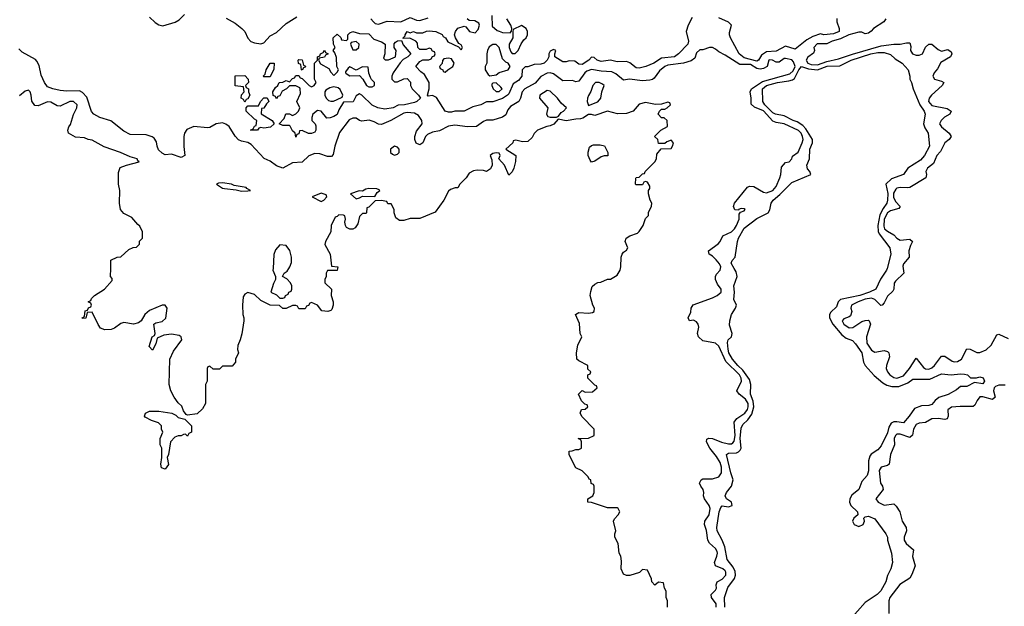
# Model space of a CAD drawing. Header units: inches. Extents: x 2601469 to 2753575, y 449403 to 582909.
# Tile 192 of 256: x 2633595 to 2639785, y 507875 to 511564. Entities that reach past the tile are written whole.
import ezdxf

# ---------------------------------------------------------------- set-up
doc = ezdxf.new("R2010")
doc.units = ezdxf.units.IN
doc.header["$MEASUREMENT"] = 0
doc.layers.add('C6530', color=7, linetype='Continuous')
doc.layers.add('C6531', color=7, linetype='Continuous')

msp = doc.modelspace()

# ---------------------------------------------------------------- linework, layer by layer
at = {"layer": 'C6530', "color": 4}
for points, elevation in [([(2635592.2, 510000), (2635590, 509988), (2635530, 509986), (2635522, 509970), (2635522, 509950), (2635512, 509930), (2635512, 509910), (2635554, 509870), (2635552, 509830), (2635566, 509790), (2635566, 509770), (2635557.3, 509742.7), (2635550, 509735.3), (2635530.9, 509729.1), (2635494, 509734), (2635466, 509770), (2635430, 509786), (2635418, 509782), (2635410, 509766), (2635398, 509762), (2635390, 509746), (2635350, 509746), (2635342, 509762), (2635330, 509766), (2635310, 509766), (2635270, 509748), (2635250, 509748), (2635227.3, 509767.3), (2635170, 509768), (2635110, 509798), (2635070, 509835.3), (2635030, 509848), (2635010, 509838), (2634999.6, 509820.4), (2634996, 509770), (2634998, 509710), (2635004.7, 509690), (2635004.7, 509670), (2634990.9, 509589.1), (2634981, 509550), (2634965.4, 509514.6), (2634964.7, 509490), (2634970.9, 509469.1), (2634952, 509430), (2634952, 509410), (2634930, 509386), (2634870, 509386), (2634850, 509366), (2634810, 509366), (2634790, 509386), (2634778, 509382), (2634774, 509370), (2634774, 509290), (2634762, 509270), (2634762, 509150), (2634743.6, 509116.4), (2634710, 509086), (2634650, 509078), (2634642, 509082), (2634624.7, 509104.7), (2634613.2, 509133.2), (2634590, 509155.3), (2634565.2, 509190), (2634545.2, 509230), (2634535.1, 509270), (2634539, 509430), (2634561.2, 509478.8), (2634613.2, 509550), (2634608.9, 509568.9), (2634597.2, 509577.2), (2634550, 509586), (2634500.7, 509579.3), (2634458, 509562), (2634450, 509526), (2634430, 509486), (2634408.9, 509508.9), (2634428, 509570), (2634442, 509578), (2634446, 509590), (2634438, 509650), (2634450, 509658), (2634490, 509666), (2634512.9, 509687.1), (2634522, 509750), (2634510, 509768), (2634490, 509768), (2634410, 509736), (2634381, 509710), (2634358, 509670), (2634342, 509658), (2634310, 509649.2), (2634250, 509659.3), (2634230, 509652.7), (2634190, 509624), (2634170, 509616), (2634130, 509613.2), (2634103.7, 509623.7), (2634087.2, 509647.2), (2634050, 509726), (2634018, 509722), (2634010, 509688), (2633990, 509686), (2633988, 509690), (2634002, 509698), (2634007.3, 509732.7), (2634022, 509738), (2634027.3, 509752.7), (2634042, 509758), (2634046, 509770), (2634042, 509782), (2634026, 509790), (2634042, 509798), (2634046, 509810), (2634066, 509830), (2634128, 509870), (2634176.4, 509923.6), (2634176.4, 509936.4), (2634166, 509950), (2634167.3, 510000)], 24), ([(2635187.5, 510000), (2635186.8, 509990), (2635202, 509950), (2635202, 509930), (2635190, 509906), (2635174, 509850), (2635210, 509834), (2635230, 509814), (2635250, 509814), (2635262, 509818), (2635266, 509830), (2635282, 509838), (2635286, 509850), (2635302, 509858), (2635306, 509870), (2635306, 509890), (2635298, 509910), (2635274.6, 509934.6), (2635246, 509950), (2635258, 509970), (2635276.5, 509983.5), (2635287.4, 510000)], 24), ([(2637668, 507870), (2637668, 507910), (2637658, 507930), (2637658, 507970), (2637648.4, 507988.4), (2637642, 508022), (2637610, 508026), (2637588, 508008), (2637568.4, 508028.4), (2637567.3, 508047.3), (2637542, 508102), (2637510, 508106), (2637491.6, 508088.4), (2637430.9, 508069.1), (2637410, 508068.7), (2637390, 508078), (2637375.3, 508110), (2637378.6, 508158.6), (2637373.2, 508190), (2637364, 508210), (2637358, 508270), (2637335.3, 508310), (2637335.3, 508330), (2637342, 508350), (2637328, 508410), (2637334.6, 508425.4), (2637358, 508450), (2637368, 508470), (2637358, 508490), (2637350, 508495.3), (2637290, 508495.3), (2637190, 508528.7), (2637166, 508530), (2637166, 508550), (2637198, 508570), (2637206, 508590), (2637206, 508630), (2637202, 508642), (2637187.3, 508647.3), (2637186, 508670), (2637175.3, 508675.3), (2637168, 508690), (2637130, 508728), (2637090, 508746), (2637048.4, 508828.4), (2637048.4, 508851.6), (2637067.3, 508852.7), (2637090, 508862), (2637110, 508862), (2637126, 508870), (2637126, 508910), (2637122, 508922), (2637106, 508930), (2637170, 508932), (2637206, 508950), (2637206, 508990), (2637130, 509066), (2637118, 509090), (2637127.3, 509112.7), (2637150, 509114), (2637166, 509130), (2637162, 509142), (2637147.3, 509147.3), (2637127.3, 509167.3), (2637108, 509210), (2637130, 509232), (2637150, 509222), (2637196.4, 509223.6), (2637226, 509250), (2637222, 509262), (2637210, 509266), (2637166, 509310), (2637166, 509330), (2637182, 509338), (2637186, 509350), (2637167.3, 509367.3), (2637166, 509390), (2637110, 509418), (2637098, 509430), (2637095.3, 509470), (2637103.1, 509516.9), (2637128, 509570), (2637118, 509590), (2637114.6, 509654.6), (2637088, 509710), (2637110, 509722), (2637170, 509718), (2637196.4, 509723.6), (2637206, 509730), (2637208, 509750), (2637198, 509770), (2637182, 509830), (2637184.7, 509855.3), (2637194.6, 509885.4), (2637210, 509902), (2637230, 509912), (2637247.3, 509912.7), (2637290, 509932), (2637310, 509932), (2637350, 509958), (2637369, 509990), (2637371.5, 510000)], 24), ([(2637974, 507870), (2637972.8, 507890), (2637943.6, 507930), (2637942, 507950), (2637970, 507976), (2637975.6, 507990), (2637974, 508010), (2637979.3, 508030), (2638010, 508046.7), (2638035.1, 508070), (2638035.1, 508090), (2638030, 508098), (2638016, 508110), (2637969.6, 508130), (2637963, 508150), (2637976.9, 508190), (2637981.3, 508210), (2637978.8, 508218.8), (2637970, 508238), (2637931.3, 508271.3), (2637921.6, 508290), (2637912.3, 508352.3), (2637899.5, 508390), (2637902, 508410), (2637930, 508451), (2637936.4, 508490), (2637929.6, 508510), (2637899.3, 508550), (2637893.2, 508570), (2637896, 508590), (2637892.3, 508610), (2637876, 508630), (2637869.4, 508650), (2637879.3, 508670), (2637890, 508675.8), (2637950, 508677.8), (2637990, 508688.5), (2638005.9, 508714.1), (2638007.1, 508750), (2637999, 508779), (2637976.3, 508816.3), (2637934.3, 508870), (2637912.3, 508910), (2637913.6, 508926.4), (2637926.8, 508933.2), (2637949.6, 508930.4), (2638007.2, 508907.2), (2638050, 508896.9), (2638070, 508897.4), (2638077.8, 508902.2), (2638086.1, 508913.9), (2638093.4, 508950), (2638087.3, 509032.8), (2638103, 509057), (2638153.7, 509090), (2638170, 509113.4), (2638175, 509130), (2638174.2, 509150), (2638157.6, 509177.6), (2638117, 509210), (2638102.9, 509230), (2638132.8, 509290), (2638130.9, 509310), (2638119.2, 509330), (2638034.5, 509414.5), (2637990, 509511.6), (2637969.7, 509529.7), (2637890, 509545.6), (2637861.2, 509570), (2637856, 509590), (2637863.7, 509630), (2637859.3, 509650), (2637850, 509664), (2637830, 509675.3), (2637806, 509670), (2637798, 509690), (2637814.6, 509725.4), (2637815.3, 509750), (2637829.4, 509770.6), (2637950, 509815.3), (2637979.3, 509830), (2638003.7, 509850), (2638004.5, 509870), (2637981.1, 509901.1), (2637969.7, 509930.3), (2637969.7, 509950.3), (2637975.3, 509964.7), (2637999, 509990), (2638000.5, 510000)], 16), ([(2638028.4, 507870), (2638025.6, 507930), (2638031.3, 507950), (2638047.3, 507992.7), (2638088.2, 508050), (2638095.4, 508070), (2638093.2, 508093.2), (2638081, 508121), (2638042, 508170), (2638027.1, 508250), (2638011.2, 508291.2), (2637979.5, 508350), (2637978, 508370), (2637991.8, 508470), (2638002.9, 508497.1), (2638010, 508506), (2638050, 508500.7), (2638073.2, 508510), (2638068.7, 508530), (2638038, 508550), (2638029.2, 508569.2), (2638039.3, 508590), (2638069.4, 508630), (2638081.2, 508670), (2638065.2, 508714.8), (2638039, 508830), (2638050, 508837.3), (2638100.1, 508839.9), (2638114.2, 508845.8), (2638123.7, 508856.3), (2638129.7, 508870.3), (2638123.5, 508930), (2638130, 508996), (2638141.2, 509018.8), (2638172.9, 509047.1), (2638197, 509083), (2638209.8, 509130), (2638205.8, 509165.8), (2638189.7, 509210), (2638191.5, 509270), (2638182, 509302), (2638140.9, 509360.9), (2638109.7, 509390), (2638076.9, 509430), (2638053.6, 509470), (2638048.1, 509491.9), (2638045.4, 509534.6), (2638049.5, 509550.5), (2638068.7, 509570), (2638073.2, 509590), (2638056.4, 509643.6), (2638059, 509670), (2638069.5, 509710.5), (2638095.3, 509750), (2638102, 509770), (2638084.5, 509804.5), (2638087.8, 509850), (2638084.2, 509890), (2638105.4, 509950), (2638098.7, 509978.7), (2638086.3, 510000)], 12), ([(2639047.4, 510000), (2639044.9, 509990), (2639007.1, 509932.9), (2638976.3, 509870), (2638936.3, 509850), (2638877.3, 509830), (2638754.6, 509805.4), (2638740.7, 509790), (2638730, 509759.3), (2638694.8, 509725.2), (2638686.4, 509710), (2638686.7, 509690), (2638706.4, 509650), (2638763.4, 509583.4), (2638790, 509561.6), (2638830, 509546.8), (2638850, 509526.8), (2638888.2, 509470), (2638900.5, 509410), (2638910.4, 509390.4), (2638967.2, 509327.2), (2639020.3, 509280.3), (2639045.3, 509265.3), (2639076.7, 509256.7), (2639121.7, 509258.3), (2639178.5, 509281.5), (2639210, 509304), (2639315.6, 509304.4), (2639390, 509336.3), (2639450, 509330.5), (2639510, 509337.3), (2639535.3, 509335.3), (2639554, 509330), (2639572.7, 509312.7), (2639610, 509312), (2639630, 509318), (2639651.6, 509311.6), (2639661, 509290), (2639650, 509275.3), (2639596.9, 509283.1), (2639550, 509258), (2639510, 509258), (2639483.5, 509236.5), (2639432.1, 509207.9), (2639372.4, 509187.6), (2639350.8, 509170), (2639330, 509144), (2639310, 509137.2), (2639263.4, 509136.6), (2639220.5, 509119.5), (2639186, 509070), (2639150, 509029.3), (2639110, 509036), (2639090, 509034.5), (2639073.8, 509026.2), (2639059, 509001), (2639050, 508966), (2639010, 508884), (2638990, 508859.3), (2638948.8, 508831.2), (2638940.2, 508819.7), (2638931.8, 508790), (2638931.9, 508728.1), (2638922.8, 508697.2), (2638890, 508659), (2638870.6, 508609.4), (2638825.9, 508574.2), (2638812.7, 508550), (2638810.5, 508530), (2638819.1, 508510), (2638861, 508470), (2638864.7, 508450), (2638838.8, 508430), (2638830.7, 508410), (2638840.7, 508390), (2638870, 508378), (2638897.2, 508390), (2638905.2, 508410), (2638902, 508430), (2638910, 508438), (2638930, 508441), (2638970, 508424.7), (2639041, 508330), (2639051, 508310), (2639051, 508290), (2639074.8, 508210), (2639082.8, 508150), (2639071, 508110), (2639050, 508068), (2639040.7, 508030), (2639007.9, 507972.1), (2638986, 507950), (2638910, 507899.3), (2638813.4, 507790)], 12), ([(2639148.2, 510000), (2639153.4, 509970), (2639099.9, 509920.1), (2639093.4, 509906.6), (2639090.3, 509869.7), (2639083.8, 509856.2), (2639050, 509826.6), (2639030, 509784), (2639016, 509770), (2639007.7, 509767.7), (2638970, 509805.1), (2638950, 509814), (2638910, 509806.6), (2638865.5, 509790), (2638824, 509770), (2638820.5, 509750), (2638826, 509730), (2638817.7, 509702.3), (2638810, 509695.1), (2638776.3, 509683.7), (2638765.5, 509670), (2638776.3, 509650), (2638810, 509626.7), (2638832.3, 509627.7), (2638890, 509665.5), (2638910, 509673.4), (2638930, 509674), (2638936, 509670), (2638943, 509650), (2638918, 509570), (2638920.3, 509530), (2638950, 509485.5), (2638970, 509474.4), (2639030, 509483), (2639050, 509477.3), (2639058.8, 509470), (2639064, 509444), (2639044.4, 509390), (2639042.4, 509370), (2639050.4, 509350), (2639066, 509330), (2639090, 509313.7), (2639110, 509310.3), (2639150, 509324.9), (2639189.7, 509370), (2639230, 509436), (2639277.4, 509377.4), (2639290, 509368.5), (2639310, 509367.2), (2639330, 509375.8), (2639345.6, 509390), (2639390, 509447.3), (2639410, 509447.7), (2639456.7, 509416.7), (2639470, 509412.4), (2639490, 509414.4), (2639516.2, 509430), (2639550, 509493.4), (2639570, 509492.7), (2639612.2, 509472.2), (2639630, 509472), (2639670, 509487.2), (2639702.9, 509517.1), (2639738, 509582), (2639750, 509586.8), (2639810, 509558.8)], 16), ([(2639790, 509266), (2639750, 509266), (2639730, 509257.6), (2639721.6, 509250), (2639716.4, 509230), (2639727.3, 509190), (2639710, 509175.1), (2639650, 509191.6), (2639630, 509192), (2639613.4, 509170), (2639599.5, 509140.5), (2639588.2, 509131.8), (2639507.6, 509132.4), (2639452.3, 509127.7), (2639430.7, 509110), (2639432.4, 509070), (2639424.9, 509055.1), (2639410, 509049.6), (2639370, 509055.8), (2639330, 509053.6), (2639290, 509032), (2639250, 509026.6), (2639230, 509018), (2639213.4, 508990), (2639208.4, 508951.6), (2639190, 508937), (2639130, 508956.9), (2639110, 508957.6), (2639101.6, 508950), (2639092.7, 508930), (2639094, 508890), (2639068.5, 508830), (2639060.7, 508770), (2639050, 508760.9), (2639010, 508749.3), (2638998.4, 508730), (2639005.5, 508650), (2639018.8, 508630), (2639022.8, 508610), (2638977.3, 508550), (2638990.8, 508530), (2639030, 508510.6), (2639090, 508518.8), (2639105.5, 508505.5), (2639127.3, 508470), (2639142, 508410), (2639167.7, 508370), (2639170.6, 508350), (2639154.4, 508310), (2639154.4, 508290), (2639168, 508270), (2639213, 508230), (2639208.1, 508188.1), (2639224.9, 508130), (2639204.4, 508075.6), (2639190, 508052.7), (2639127.9, 508012.1), (2639065.7, 507930), (2639058, 507910), (2639059.3, 507830)], 16)]:
    msp.add_lwpolyline(points, dxfattribs=dict(at, elevation=elevation))
at = {"layer": 'C6530', "color": 4, "elevation": 24}
msp.add_lwpolyline([(2634650, 508946), (2634638, 508958), (2634623.6, 508956.4), (2634610, 508948), (2634590, 508948), (2634570, 508938), (2634542, 508910), (2634531, 508830), (2634522, 508810), (2634530, 508766), (2634510, 508738), (2634486, 508746), (2634481.2, 508770), (2634488.7, 508810), (2634488, 508870), (2634478, 508890), (2634478, 508930), (2634495.3, 508970), (2634486, 508990), (2634486, 509010), (2634468, 509030), (2634423.3, 509043.3), (2634383.7, 509063.7), (2634379, 509070), (2634385.2, 509090), (2634410, 509101.6), (2634470, 509102), (2634550.4, 509090.4), (2634576.4, 509076.4), (2634590, 509062.8), (2634632.7, 509052.7), (2634674, 509010), (2634674, 508970), (2634658, 508962)], close=True, dxfattribs=at)
at = {"layer": 'C6531', "color": 4}
for points, elevation in [([(2634410, 511580.7), (2634446.6, 511546.6), (2634470, 511532), (2634494.7, 511525.3), (2634571.1, 511548.9), (2634596.4, 511563.6), (2634630, 511596.3)], 16), ([(2634893.4, 511573.4), (2634950, 511541.6), (2634992, 511510), (2635010.1, 511490.1), (2635029.2, 511449.2), (2635048.3, 511428.3), (2635070, 511418.7), (2635110, 511412.4), (2635130, 511419.1), (2635170, 511463), (2635210, 511483), (2635270, 511540.7), (2635338, 511582)], 16), ([(2635803.1, 511570), (2635818, 511550), (2635830, 511541.3), (2635850, 511536.4), (2635904.2, 511555.8), (2635990, 511551.4), (2636050, 511577.6), (2636090, 511562), (2636110, 511559.1), (2636163.3, 511576.7)], 16), ([(2637821.7, 511578.3), (2637797, 511530), (2637784.9, 511490), (2637800.4, 511430), (2637795.8, 511410), (2637737.3, 511350), (2637710.8, 511330), (2637630, 511322.7), (2637582, 511290), (2637530.5, 511269.5), (2637490, 511259.3), (2637470, 511261.2), (2637430, 511294), (2637410, 511301.2), (2637350, 511299), (2637310, 511309), (2637250, 511302), (2637226, 511310), (2637207.3, 511327.3), (2637190, 511328), (2637172, 511310), (2637130, 511282.7), (2637110, 511284), (2637084, 511304), (2637050, 511305.2), (2637030, 511299), (2637010, 511299), (2636958, 511330), (2636958, 511350), (2636966, 511370), (2636950, 511378), (2636930, 511366), (2636922, 511350), (2636922, 511330), (2636911.3, 511310), (2636891.3, 511290), (2636870, 511284), (2636830, 511282), (2636790, 511268), (2636772.7, 511267.3), (2636754, 511250), (2636751.3, 511210), (2636730, 511182), (2636698, 511162), (2636670, 511098), (2636662, 511090), (2636630, 511069.2), (2636570, 511048.7), (2636530, 511048), (2636494, 511030), (2636442.8, 511017.2), (2636390, 510989.2), (2636330, 510988.7), (2636310, 510982), (2636290, 510982), (2636270, 510989), (2636214.6, 511074.6), (2636190, 511088), (2636163.1, 511083.1), (2636158, 511090), (2636168, 511130), (2636168, 511170), (2636140.4, 511220.4), (2636116.4, 511236.4), (2636086, 511270), (2636110, 511302), (2636128.9, 511311.1), (2636167.3, 511312.7), (2636182, 511318), (2636190, 511334), (2636202, 511338), (2636206, 511350), (2636202, 511362), (2636190, 511366), (2636182, 511382), (2636170, 511386), (2636150, 511378), (2636110, 511378), (2636098, 511390), (2636096.4, 511416.4), (2636086, 511430), (2636047.3, 511447.3), (2636006, 511446), (2636006, 511450), (2636018, 511462), (2636018, 511470), (2636030, 511490.8), (2636050, 511482), (2636070, 511491), (2636090, 511482), (2636130, 511482), (2636152, 511492), (2636170, 511494), (2636210.9, 511490.9), (2636250, 511471.3), (2636258, 511458), (2636271.3, 511450), (2636286, 511426), (2636354, 511394), (2636370, 511374), (2636378, 511390), (2636370, 511406), (2636355.3, 511415.3), (2636335.3, 511450), (2636329, 511469), (2636334, 511490), (2636349.6, 511510.4), (2636390, 511524.7), (2636399.8, 511519.8), (2636422, 511490), (2636458, 511482), (2636476.4, 511503.6), (2636486, 511530), (2636482, 511542), (2636456.4, 511556.4), (2636420.4, 511560.4), (2636408.7, 511570)], 12), ([(2636562, 511590), (2636564.7, 511524.7), (2636596.9, 511496.9), (2636610, 511491.3), (2636630, 511484.7), (2636678, 511482), (2636687.3, 511492.7), (2636688, 511510), (2636682, 511530), (2636658, 511570)], 12), ([(2638731.1, 511571.1), (2638731, 511550), (2638747.3, 511510), (2638746.8, 511490), (2638710, 511474.5), (2638650, 511469.5), (2638630, 511475.3), (2638581.1, 511458.9), (2638542.4, 511437.6), (2638470, 511379), (2638410, 511397.2), (2638350, 511367.4), (2638290, 511362.4), (2638258.9, 511341.1), (2638239.1, 511310), (2638230, 511304.2), (2638150, 511324.7), (2638118, 511350), (2638062.9, 511450), (2638056.2, 511470), (2638057, 511483), (2638068.7, 511530), (2638050, 511548.7), (2637990, 511575.3)], 12), ([(2639041, 511570), (2639027.7, 511550), (2638962, 511510), (2638948.5, 511491.5), (2638930, 511479.3), (2638910, 511475.1), (2638890, 511485.6), (2638870, 511485.4), (2638807.3, 511470), (2638755.8, 511444.2), (2638702, 511430), (2638670, 511413.5), (2638607.7, 511412.3), (2638587, 511390), (2638591.8, 511370), (2638585.3, 511354.7), (2638550.2, 511329.8), (2638539, 511310), (2638550.4, 511290), (2638570, 511282.3), (2638610, 511281.2), (2638670, 511301.5), (2638742.6, 511317.4), (2638830, 511348), (2639010, 511400.1), (2639090, 511410.2), (2639130, 511410.3), (2639170, 511419.1), (2639190, 511418), (2639196.8, 511396.8), (2639194.8, 511370), (2639206.8, 511350), (2639230, 511340.5), (2639250, 511341.6), (2639269.6, 511350.4), (2639290, 511391.3), (2639310, 511410.7), (2639330, 511410.7), (2639370, 511377.3), (2639390, 511367.3), (2639430, 511376), (2639450, 511362), (2639454.8, 511350), (2639446, 511330), (2639385.1, 511294.9), (2639363.8, 511256.2), (2639342.8, 511230), (2639336, 511210), (2639346, 511190), (2639390, 511178.8), (2639404.7, 511170), (2639394.8, 511150), (2639326.7, 511090), (2639312.2, 511070), (2639307.6, 511050), (2639330, 511025.7), (2639426.2, 511006.2), (2639450.7, 510990), (2639442.8, 510970), (2639409, 510951), (2639387.7, 510930), (2639377.3, 510910), (2639390.6, 510890), (2639437.3, 510850), (2639450.8, 510829.2), (2639438, 510810), (2639410.4, 510789.6), (2639384.2, 510735.8), (2639360.5, 510710), (2639339.9, 510660.1), (2639302.8, 510630), (2639291, 510610), (2639296, 510590), (2639291.3, 510570), (2639190.3, 510509.7), (2639173.6, 510506.4), (2639130, 510508.8), (2639110, 510504.7), (2639101.9, 510498.1), (2639087.5, 510472.5), (2639088.7, 510448.7), (2639100.5, 510420.5), (2639130.5, 510389.5), (2639122, 510378), (2639070, 510362.7), (2639050, 510349.7), (2639028.7, 510310), (2639026.4, 510266.4), (2639032, 510250), (2639050, 510233.4), (2639090, 510210.4), (2639110, 510190.4), (2639130, 510178.4), (2639190, 510184.9), (2639207.3, 510170), (2639194.9, 510145.1), (2639185.5, 510110), (2639186.8, 510070), (2639150.7, 510030), (2639145.8, 510014.2), (2639148.2, 510000)], 16), ([(2638000.5, 510000), (2638002, 510010), (2637993.6, 510030), (2637973.9, 510053.9), (2637950, 510077.2), (2637929, 510090), (2637925.2, 510110), (2637985.1, 510154.9), (2637998, 510170), (2638015.5, 510204.5), (2638070, 510230.4), (2638089.6, 510250), (2638101.3, 510270), (2638117, 510310), (2638118, 510342), (2638126, 510354), (2638150, 510362), (2638155.3, 510370), (2638150, 510375.3), (2638130, 510378), (2638114, 510370), (2638114, 510366), (2638090, 510368), (2638082, 510390), (2638089, 510410), (2638169.5, 510510.5), (2638183.2, 510516.8), (2638210, 510514.8), (2638270, 510478.8), (2638290, 510474.8), (2638330, 510490.8), (2638350, 510516), (2638373.6, 510570), (2638380.7, 510590), (2638384.1, 510635.9), (2638410, 510666), (2638433.2, 510670), (2638448.7, 510690), (2638453.6, 510706.4), (2638489.3, 510730.7), (2638514.7, 510790), (2638520.5, 510810), (2638516.8, 510830), (2638507.6, 510850), (2638490, 510867.6), (2638400.9, 510910), (2638350, 510917.2), (2638330, 510925.7), (2638270.4, 510990.4), (2638213.9, 511013.9), (2638193.8, 511033.8), (2638194.3, 511070), (2638187, 511110), (2638195.6, 511130), (2638264.9, 511175.1), (2638436.6, 511223.4), (2638457.3, 511242.7), (2638469.2, 511270), (2638460.4, 511300.4), (2638450, 511312.1), (2638410, 511320.9), (2638400.5, 511319.5), (2638370, 511297.2), (2638350, 511297.2), (2638328, 511310), (2638310, 511313), (2638304.9, 511310), (2638294, 511270), (2638270, 511257.1), (2638250, 511253.8), (2638230, 511258.2), (2638190, 511282), (2638121.8, 511281.8), (2638030, 511342), (2637990, 511362.7), (2637970, 511379.3), (2637950, 511389.2), (2637931, 511389), (2637890, 511375.3), (2637870, 511375.3), (2637850, 511355.3), (2637838.4, 511321.6), (2637815.2, 511304.7), (2637768.2, 511291.8), (2637670, 511278), (2637650.1, 511269.9), (2637617.5, 511242.5), (2637583.6, 511196.4), (2637572.4, 511187.6), (2637556.1, 511183.9), (2637510, 511180.4), (2637428.7, 511191.3), (2637390, 511183.7), (2637342.9, 511222.9), (2637317.1, 511237.1), (2637250, 511240.7), (2637190, 511250.8), (2637160, 511240), (2637147.7, 511230), (2637110, 511177), (2637090, 511172.7), (2637070, 511182.7), (2637010, 511180.7), (2636950, 511224.7), (2636930, 511229.7), (2636910, 511227.1), (2636872, 511208), (2636835.7, 511164.3), (2636769.4, 511130.6), (2636753.1, 511110), (2636743.7, 511070), (2636732.7, 511050), (2636680.7, 511019.3), (2636663.2, 510996.8), (2636650, 510966.6), (2636630, 510951.8), (2636570, 510932.3), (2636530, 510932.3), (2636510, 510923.7), (2636466.4, 510893.6), (2636410, 510889.7), (2636330, 510902), (2636290, 510894), (2636234.7, 510865.3), (2636190, 510856.9), (2636158.5, 510841.5), (2636145.5, 510830), (2636130, 510789.2), (2636110, 510777.2), (2636088.1, 510788.1), (2636079.5, 510810), (2636078.4, 510830), (2636090, 510862.8), (2636124.7, 510910), (2636122.6, 510930), (2636102, 510962), (2636076.5, 510976.5), (2636030, 510980.3), (2636010, 510976.1), (2635928, 510930), (2635870, 510905.1), (2635850, 510906.6), (2635822.2, 510922.2), (2635791.8, 510931.8), (2635745.6, 510925.6), (2635730, 510929.6), (2635710, 510944.2), (2635690, 510945.7), (2635665.9, 510934.1), (2635605, 510855), (2635575.2, 510770), (2635564.4, 510715.6), (2635555.3, 510704.7), (2635530, 510704.7), (2635481, 510721), (2635450, 510723.1), (2635412.3, 510707.7), (2635370, 510668), (2635310, 510665.1), (2635250, 510629.7), (2635210, 510645.1), (2635170, 510675.1), (2635132.1, 510692.1), (2635050, 510779.7), (2635030, 510791.1), (2634990, 510799.7), (2634970, 510809.7), (2634950, 510831.5), (2634911.6, 510891.7), (2634890, 510908.1), (2634870, 510915.3), (2634830.1, 510909.9), (2634790, 510886.4), (2634776.3, 510883.7), (2634690, 510893.3), (2634646.2, 510873.8), (2634631.4, 510850), (2634626.7, 510830), (2634626.6, 510766.6), (2634632.4, 510710), (2634610, 510697.6), (2634550, 510718.4), (2634510, 510715.1), (2634490, 510724.5), (2634466.8, 510746.8), (2634458.3, 510770), (2634455.8, 510795.8), (2634440.1, 510820.1), (2634428.2, 510828.2), (2634390, 510840.8), (2634290, 510842.4), (2634250, 510862.4), (2634167.3, 510927.3), (2634099.3, 510950), (2634061.2, 510970), (2634046.5, 510986.5), (2634017.6, 511077.6), (2633990, 511107.4), (2633970, 511117.2), (2633890, 511115.8), (2633850, 511119.7), (2633802, 511130), (2633770, 511142.9), (2633751.5, 511170), (2633730, 511215.3), (2633716.6, 511276.6), (2633703.3, 511303.3), (2633693.9, 511313.9), (2633610, 511360.9), (2633590, 511380.9)], 16), ([(2638086.3, 510000), (2638067.5, 510032.5), (2638074, 510050), (2638092.3, 510070), (2638107.6, 510170), (2638114.7, 510190), (2638150, 510252.4), (2638230, 510314), (2638300.7, 510350), (2638311, 510369), (2638318.9, 510410), (2638331.5, 510430), (2638374.4, 510465.6), (2638450, 510540.7), (2638568, 510590), (2638562, 510610), (2638546.6, 510626.6), (2638542.7, 510650), (2638559.5, 510690), (2638562.4, 510750), (2638579.5, 510790), (2638579.5, 510810), (2638538, 510878), (2638518.7, 510898.7), (2638482, 510922), (2638457.2, 510930), (2638400.5, 510960.5), (2638346, 510970), (2638330, 510979.6), (2638278.7, 511030), (2638267.6, 511050), (2638263.6, 511130), (2638290, 511151.1), (2638359, 511170), (2638430, 511179.5), (2638452.9, 511187.1), (2638464.8, 511195.3), (2638492.8, 511250), (2638510, 511270.4), (2638554.5, 511254.5), (2638611.2, 511248.8), (2638671.2, 511271.2), (2638750, 511274.9), (2638821.2, 511310), (2638945.2, 511350), (2638990, 511358.9), (2639030, 511358), (2639070, 511346), (2639098.4, 511318.4), (2639142.8, 511290), (2639181, 511250), (2639191, 511210), (2639191.3, 511190), (2639201, 511170), (2639210.8, 511130), (2639254.4, 511030), (2639282, 510990), (2639287.7, 510970), (2639277.1, 510910), (2639284.7, 510884.7), (2639306.8, 510850), (2639314.9, 510770), (2639283, 510710), (2639258.3, 510681.7), (2639178, 510630), (2639151, 510590), (2639075.5, 510564.5), (2639040.7, 510530), (2639052.1, 510472.1), (2639051.3, 510428.7), (2639046.4, 510410), (2639022.2, 510377.8), (2639003.2, 510336.8), (2638988.7, 510270), (2638992.3, 510232.3), (2638998, 510218), (2639064.9, 510130), (2639070.7, 510090), (2639047.4, 510000)], 12), ([(2634167.3, 510000), (2634168.7, 510051.3), (2634208.4, 510071.6), (2634230, 510074), (2634280.4, 510119.6), (2634308.4, 510131.6), (2634330, 510134), (2634347.3, 510152.7), (2634348.4, 510171.6), (2634366, 510190), (2634366, 510230), (2634350, 510266), (2634336.4, 510276.4), (2634300.4, 510320.4), (2634250, 510346), (2634229, 510370), (2634222.7, 510410), (2634224, 510490), (2634215.3, 510530), (2634216.4, 510603.6), (2634226, 510634), (2634266, 510650), (2634346, 510670), (2634336.4, 510676.4), (2634334, 510690), (2634290, 510702), (2634228.7, 510730), (2634125.1, 510765.1), (2634050, 510806.6), (2634026, 510810), (2634002, 510822), (2633946.2, 510826.2), (2633901.2, 510850), (2633897.2, 510870), (2633902.7, 510890), (2633914, 510906), (2633932, 510968), (2633954.7, 511010), (2633955.1, 511030), (2633933.2, 511050), (2633910, 511049.6), (2633850, 511019.6), (2633830, 511022.9), (2633790, 511044.7), (2633770, 511047.6), (2633710, 511022.7), (2633690, 511024), (2633671.6, 511051.6), (2633667, 511090), (2633659.5, 511110), (2633650, 511120.9), (2633630, 511114), (2633594.1, 511085.9)], 24), ([(2637371.5, 510000), (2637374, 510010), (2637375.3, 510070), (2637382, 510090), (2637390, 510102), (2637410, 510114), (2637418, 510130), (2637402, 510170), (2637408, 510190), (2637430, 510204.7), (2637478, 510222), (2637490, 510232), (2637515.3, 510270), (2637530, 510314), (2637547.3, 510332.7), (2637548.4, 510351.6), (2637567.3, 510392.7), (2637568, 510410), (2637558, 510430), (2637548, 510470), (2637548, 510490), (2637556.4, 510503.6), (2637556.4, 510516.4), (2637542, 510542), (2637530, 510546), (2637518, 510542), (2637510, 510526), (2637470, 510526), (2637466, 510530), (2637467.3, 510567.3), (2637470, 510572), (2637490, 510574), (2637510, 510594), (2637522, 510598), (2637526, 510610), (2637588, 510670), (2637598, 510690), (2637600.4, 510719.6), (2637627.3, 510752.7), (2637690, 510754), (2637698, 510770), (2637706, 510790), (2637690, 510806), (2637663.6, 510796.4), (2637650, 510786), (2637610, 510786), (2637606, 510810), (2637586, 510830), (2637626, 510870), (2637667.3, 510892.7), (2637666, 510930), (2637647.3, 510947.3), (2637630, 510948), (2637608, 510970), (2637618, 510990), (2637630, 511002), (2637650, 511002), (2637666, 511010), (2637686, 511030), (2637682, 511042), (2637670, 511046), (2637630, 511032.7), (2637592.1, 511032.1), (2637530, 511044), (2637490, 511033.2), (2637450.6, 510989.4), (2637410, 510974), (2637352.3, 510972.3), (2637290, 510989), (2637210, 510961.2), (2637190, 510968.7), (2637170, 510968.7), (2637135.3, 510944.7), (2637119.8, 510940.2), (2637090, 510939.5), (2637030, 510927.6), (2636981, 510939), (2636952.3, 510907.7), (2636930, 510896), (2636907.7, 510892.3), (2636850, 510869), (2636830, 510848.7), (2636816.4, 510823.6), (2636790, 510799.3), (2636755.5, 510795.5), (2636714, 510806), (2636698, 510802), (2636694, 510790), (2636652, 510750), (2636714, 510710), (2636711.6, 510671.6), (2636701, 510630), (2636690, 510608), (2636670, 510586), (2636642, 510650), (2636608, 510690), (2636615.3, 510710), (2636610, 510726), (2636590, 510728), (2636570, 510722), (2636552, 510710), (2636563.6, 510683.6), (2636566, 510650), (2636554.4, 510625.6), (2636530, 510608.7), (2636510, 510615.3), (2636470, 510619), (2636446.8, 510613.2), (2636420.7, 510599.3), (2636402, 510570), (2636362, 510530), (2636350, 510508), (2636332.7, 510507.3), (2636303.6, 510496.4), (2636290, 510486), (2636262, 510430), (2636206.4, 510353.6), (2636110, 510313.2), (2636050, 510314), (2636010, 510301.2), (2635982, 510302), (2635959, 510319), (2635948.7, 510350), (2635948, 510370), (2635930, 510406), (2635910, 510406), (2635902, 510422), (2635867.3, 510427.3), (2635830, 510426), (2635790, 510386), (2635778, 510382), (2635774, 510350), (2635770, 510346), (2635750, 510346), (2635730, 510326), (2635719.6, 510280.4), (2635703.6, 510256.4), (2635690, 510246), (2635670, 510248), (2635650, 510258), (2635642, 510270), (2635638, 510290), (2635642, 510310), (2635638, 510330), (2635630, 510335.3), (2635602, 510338), (2635590, 510326), (2635578, 510322), (2635552, 510270), (2635551, 510230), (2635518, 510170), (2635512, 510150), (2635546.8, 510090), (2635554, 510014), (2635594, 510010), (2635592.2, 510000)], 24), ([(2635287.4, 510000), (2635294, 510010), (2635302.7, 510037.3), (2635304.5, 510070), (2635292.5, 510112.5), (2635270, 510145.2), (2635231, 510149), (2635202.8, 510117.2), (2635193.2, 510086.8), (2635187.5, 510000)], 24)]:
    msp.add_lwpolyline(points, dxfattribs=dict(at, elevation=elevation))
for points, elevation in [([(2635892.7, 511312.7), (2635912.7, 511312.7), (2635958, 511330), (2635962, 511370), (2635948.7, 511390), (2635948.4, 511411.6), (2635956.4, 511423.6), (2635970, 511432), (2635994, 511434), (2636006.4, 511406.4), (2636054, 511350), (2636034, 511330), (2636005.4, 511314.6), (2635986, 511294), (2635942, 511230), (2635934, 511210), (2635934, 511190), (2635950, 511174), (2635970, 511174), (2636010, 511192), (2636030, 511194), (2636052, 511172), (2636052, 511150), (2636062, 511130), (2636102, 511090), (2636114, 511070), (2636092, 511050), (2636076.8, 511043.2), (2636014, 511030), (2635973.4, 511026.6), (2635942, 511010), (2635890, 511002.7), (2635846, 511010), (2635810, 511026), (2635746, 511090), (2635730, 511098), (2635710, 511086), (2635691.6, 511048.4), (2635630, 511046), (2635602, 510998), (2635590, 510968), (2635570, 510955.3), (2635547.3, 510947.3), (2635526, 510946), (2635490, 510988.7), (2635466.4, 510993.6), (2635438, 510970), (2635432, 510950), (2635432, 510930), (2635452, 510910), (2635456, 510896), (2635456, 510870), (2635450, 510858), (2635430, 510849), (2635410, 510848.7), (2635370, 510868), (2635354, 510866), (2635350, 510846), (2635338, 510842), (2635330, 510826), (2635326, 510850), (2635310, 510866), (2635294.6, 510894.6), (2635290, 510898), (2635250, 510898), (2635226, 510910), (2635256.4, 510943.6), (2635267.3, 510972.7), (2635290, 510972), (2635310, 510962), (2635330, 510972), (2635348, 510990), (2635355.3, 511010), (2635338, 511050), (2635360.4, 511099.6), (2635358, 511130), (2635355.3, 511135.3), (2635330, 511148), (2635290, 511148), (2635272, 511130), (2635245.4, 511114.6), (2635230, 511086), (2635218, 511082), (2635210, 511066), (2635202, 511082), (2635187.3, 511087.3), (2635186, 511110), (2635202, 511138), (2635218, 511150), (2635226, 511170), (2635250, 511172), (2635270, 511182), (2635290, 511174), (2635310, 511194), (2635322, 511198), (2635330, 511214), (2635350, 511214), (2635358, 511198), (2635370, 511194), (2635414, 511150), (2635430, 511142), (2635446, 511150), (2635458, 511170), (2635448, 511190), (2635448.4, 511291.6), (2635466, 511310), (2635466, 511330), (2635482, 511338), (2635486, 511350), (2635502, 511358), (2635510, 511372), (2635518, 511358), (2635534, 511350), (2635518, 511342), (2635511.3, 511328.7), (2635478, 511322), (2635474, 511310), (2635486, 511286), (2635538, 511258), (2635550, 511234), (2635570, 511214), (2635590, 511234), (2635598, 511250), (2635588, 511270), (2635587.3, 511327.3), (2635576.4, 511356.4), (2635566, 511370), (2635578, 511390), (2635568, 511410), (2635566, 511450), (2635590, 511474), (2635612.7, 511452.7), (2635618, 511438), (2635650, 511434), (2635658, 511442), (2635658, 511470), (2635670, 511482), (2635689, 511491), (2635730, 511478), (2635790, 511476), (2635822, 511442), (2635870, 511424.7), (2635892, 511410), (2635891.3, 511348.7), (2635882, 511322)], 12), ([(2636750, 511528), (2636698, 511502), (2636694, 511490), (2636694, 511450), (2636672, 511410), (2636672, 511390), (2636682, 511362), (2636690, 511352), (2636710, 511352), (2636728, 511370), (2636747.3, 511412.7), (2636763.1, 511436.9), (2636778, 511450), (2636788, 511470), (2636788, 511490), (2636778, 511510)], 12), ([(2635710, 511428), (2635678, 511422), (2635674, 511410), (2635690, 511374), (2635710, 511374), (2635726, 511390), (2635728, 511410)], 12), ([(2636590, 511408.7), (2636570, 511408.7), (2636546, 511394), (2636534.8, 511370), (2636530.8, 511350), (2636531, 511290), (2636522, 511270), (2636522, 511250), (2636539.6, 511219.6), (2636550, 511212), (2636590, 511218), (2636610, 511231.3), (2636666, 511250), (2636678, 511270), (2636666, 511290), (2636650, 511298), (2636630, 511318), (2636608.7, 511390)], 12), ([(2635370, 511246), (2635366, 511250), (2635362, 511282), (2635348.4, 511288.4), (2635346, 511310), (2635350, 511314), (2635371.1, 511311.1), (2635378, 511278), (2635391.6, 511271.6), (2635390, 511266), (2635378, 511262)], 12), ([(2636290, 511322), (2636262, 511318), (2636252.7, 511307.3), (2636251.6, 511288.4), (2636234, 511270), (2636238, 511258), (2636254, 511250), (2636258, 511238), (2636270, 511234), (2636286, 511250), (2636318, 511270), (2636326, 511290), (2636310, 511318)], 12), ([(2635130, 511206), (2635126, 511210), (2635138, 511222), (2635144, 511250), (2635168.9, 511291.1), (2635190, 511292), (2635194, 511290), (2635192.7, 511252.7), (2635170, 511206)], 12), ([(2635750, 511268), (2635710, 511246), (2635670, 511268), (2635659.6, 511260.4), (2635643.6, 511236.4), (2635642, 511230), (2635646.4, 511226.4), (2635670, 511212), (2635730, 511214), (2635751.3, 511191.3), (2635774, 511150), (2635790, 511142), (2635810, 511142), (2635826, 511150), (2635826, 511170), (2635807.3, 511187.3), (2635800.4, 511200.4), (2635788.7, 511228.7), (2635786, 511266)], 12), ([(2635010, 511046), (2635002, 511062), (2634988, 511070), (2634988.4, 511091.6), (2635006, 511110), (2635002, 511142), (2634948.9, 511148.9), (2634948.4, 511211.6), (2635010, 511214), (2635032, 511190), (2635034, 511170), (2635014, 511150), (2635018, 511138), (2635034, 511130), (2635034, 511110), (2635042, 511090), (2635030, 511066), (2635018, 511062)], 12), ([(2635570, 511142), (2635543.6, 511136.4), (2635519.6, 511120.4), (2635512, 511110), (2635512, 511090), (2635522, 511070), (2635536.9, 511056.9), (2635550, 511051.3), (2635568.4, 511051.6), (2635590, 511062), (2635622, 511078), (2635626, 511090), (2635610, 511126), (2635596.4, 511136.4)], 12), ([(2636590, 511168), (2636570, 511166), (2636562, 511158), (2636562, 511150), (2636572, 511130), (2636590, 511112), (2636610, 511112), (2636628, 511130), (2636620.4, 511140.4)], 12), ([(2636910, 511119.6), (2636865.5, 511090), (2636863, 511070), (2636916, 511010), (2636907.3, 510970), (2636915.3, 510955.3), (2636930.7, 510950.7), (2636970, 510950.8), (2636982, 510958), (2636998.6, 510981.4), (2637014, 510990), (2637032.3, 511010), (2636999, 511039), (2636976, 511070), (2636930, 511114.5)], 24), ([(2637238, 511170), (2637214, 511170), (2637197.3, 511150), (2637186.2, 511113.8), (2637170, 511088), (2637164.9, 511070), (2637162, 511050), (2637170, 511024.7), (2637230, 511046.8), (2637249, 511070), (2637254, 511110), (2637269, 511150), (2637259.5, 511159.5)], 24), ([(2635130, 510882), (2635110, 510886), (2635098, 510882), (2635090, 510868.7), (2635046, 510870), (2635062, 510878), (2635070, 510894), (2635082, 510898), (2635086, 510930), (2635070, 510938), (2635018, 510990), (2635018, 511010), (2635030, 511022), (2635096.4, 511023.6), (2635109.1, 511050.9), (2635130, 511074), (2635150, 511074), (2635162, 511050), (2635145.4, 511034.6), (2635130, 511008), (2635114, 511006), (2635112.7, 510972.7), (2635182, 510930), (2635194, 510910), (2635171.1, 510888.9)], 12), ([(2635950, 510769.4), (2635924.9, 510750), (2635926, 510730), (2635938.5, 510718.5), (2635950, 510713.4), (2635970, 510718), (2635979.6, 510730), (2635979.6, 510750), (2635970, 510763.7)], 24), ([(2637292.7, 510707.3), (2637270, 510708), (2637250, 510702), (2637210, 510675.3), (2637190, 510668.7), (2637180.2, 510680.2), (2637169.3, 510709.3), (2637169.1, 510730.9), (2637178, 510762), (2637190, 510774), (2637202, 510778), (2637243.1, 510776.9), (2637270.6, 510770.6), (2637292, 510730)], 24), ([(2634870, 510538), (2634843.5, 510536.5), (2634832, 510530), (2634870, 510504.7), (2634882, 510502), (2634955.3, 510495.3), (2634990, 510486.8), (2635030, 510487.3), (2635046, 510490), (2635022, 510502), (2635018, 510510), (2634942, 510522), (2634926, 510530)], 24), ([(2635790, 510502), (2635770, 510498), (2635750, 510486), (2635728, 510488), (2635674, 510470), (2635710, 510438), (2635730, 510444.7), (2635750, 510454), (2635827.3, 510452.7), (2635843.1, 510476.9), (2635858, 510490), (2635855.3, 510495.3), (2635840.4, 510500.4)], 24), ([(2635490, 510474), (2635434, 510450), (2635490, 510422), (2635506, 510430), (2635526, 510450), (2635522, 510462)], 24)]:
    msp.add_lwpolyline(points, close=True, dxfattribs=dict(at, elevation=elevation))

doc.saveas('drawing.dxf')
